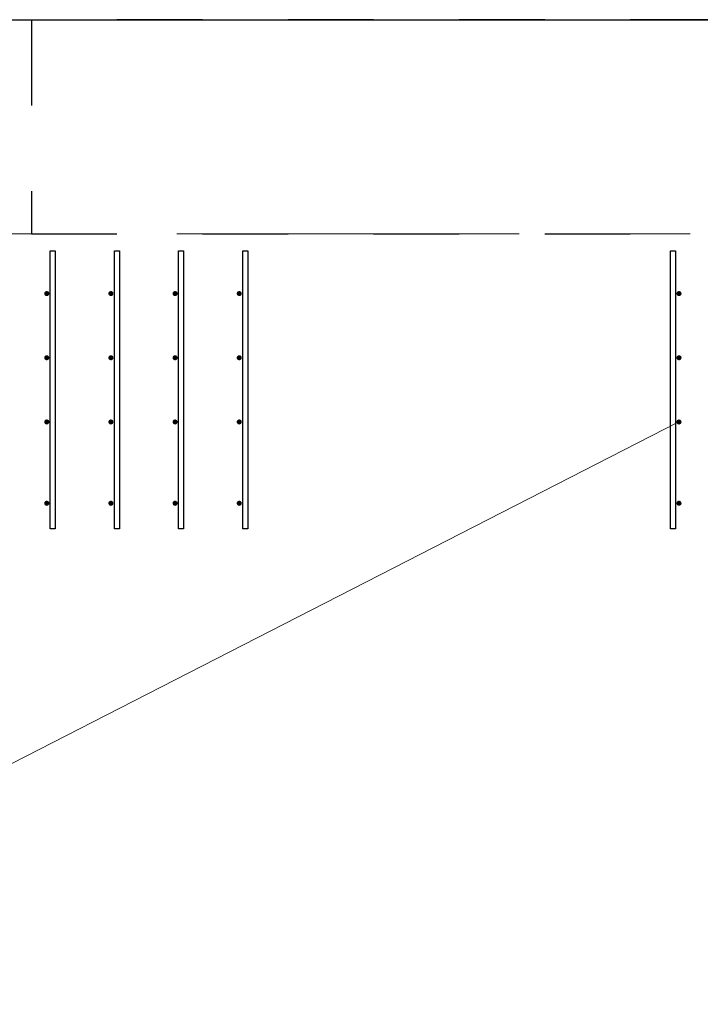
# Model space of a CAD drawing. Header units: metres. Extents: x -38 to 93, y -15 to 21.
# Tile 143 of 256: x 56.686 to 57.482, y 15.5 to 16.65. Entities that reach past the tile are written whole.
import ezdxf

# ---------------------------------------------------------------- set-up
doc = ezdxf.new("R2010")
doc.units = ezdxf.units.M
for name, pattern in [('______11', [0.5, 0.4, -0.05, 0, -0.05]), ('______2', [0.0405, 0.03, -0.0105]), ('______5', [1.1, 0.8, -0.1, 0.1, -0.1])]:
    doc.linetypes.add(name, pattern=pattern)
for name, color, linetype, lineweight in [('XR$1$Осевая линия (1)', 7, '______5', 13), ('XR$4$Арматурный каркас 01', 4, 'Continuous', 35), ('XR$4$Перекрытие (1)', 7, 'Continuous', 35), ('XR$4$Текст_ общее_1', 7, 'Continuous', 13)]:
    doc.layers.add(name, color=color, linetype=linetype, lineweight=lineweight)
doc.layers.add('XR$6$Стена_ бетон несущ.', color=7, linetype='Continuous', lineweight=70, true_color=0xb4b496)

msp = doc.modelspace()

# ---------------------------------------------------------------- hatches: boundary and pattern name
at = {"layer": 'XR$4$Арматурный каркас 01', "linetype": 'Continuous', "lineweight": 50, "transparency": 33554687}
for points in [[(56.721, 16.3302), (56.7208, 16.3314), (56.7201, 16.3324), (56.7191, 16.333), (56.718, 16.3332), (56.7169, 16.333), (56.7159, 16.3324), (56.7152, 16.3314), (56.715, 16.3302), (56.7152, 16.3291), (56.7159, 16.3281), (56.7169, 16.3275), (56.718, 16.3272), (56.7191, 16.3275), (56.7201, 16.3281), (56.7208, 16.3291)], [(56.721, 16.3302), (56.7208, 16.3314), (56.7201, 16.3324), (56.7191, 16.333), (56.718, 16.3332), (56.7169, 16.333), (56.7159, 16.3324), (56.7152, 16.3314), (56.715, 16.3302), (56.7152, 16.3291), (56.7159, 16.3281), (56.7169, 16.3275), (56.718, 16.3272), (56.7191, 16.3275), (56.7201, 16.3281), (56.7208, 16.3291)], [(56.796, 16.3302), (56.7958, 16.3314), (56.7951, 16.3324), (56.7941, 16.333), (56.793, 16.3332), (56.7919, 16.333), (56.7909, 16.3324), (56.7902, 16.3314), (56.79, 16.3302), (56.7902, 16.3291), (56.7909, 16.3281), (56.7919, 16.3275), (56.793, 16.3272), (56.7941, 16.3275), (56.7951, 16.3281), (56.7958, 16.3291)], [(56.796, 16.3302), (56.7958, 16.3314), (56.7951, 16.3324), (56.7941, 16.333), (56.793, 16.3332), (56.7919, 16.333), (56.7909, 16.3324), (56.7902, 16.3314), (56.79, 16.3302), (56.7902, 16.3291), (56.7909, 16.3281), (56.7919, 16.3275), (56.793, 16.3272), (56.7941, 16.3275), (56.7951, 16.3281), (56.7958, 16.3291)], [(56.871, 16.3302), (56.8708, 16.3314), (56.8701, 16.3324), (56.8691, 16.333), (56.868, 16.3332), (56.8669, 16.333), (56.8659, 16.3324), (56.8652, 16.3314), (56.865, 16.3302), (56.8652, 16.3291), (56.8659, 16.3281), (56.8669, 16.3275), (56.868, 16.3272), (56.8691, 16.3275), (56.8701, 16.3281), (56.8708, 16.3291)], [(56.871, 16.3302), (56.8708, 16.3314), (56.8701, 16.3324), (56.8691, 16.333), (56.868, 16.3332), (56.8669, 16.333), (56.8659, 16.3324), (56.8652, 16.3314), (56.865, 16.3302), (56.8652, 16.3291), (56.8659, 16.3281), (56.8669, 16.3275), (56.868, 16.3272), (56.8691, 16.3275), (56.8701, 16.3281), (56.8708, 16.3291)], [(56.946, 16.3302), (56.9458, 16.3314), (56.9451, 16.3324), (56.9441, 16.333), (56.943, 16.3332), (56.9419, 16.333), (56.9409, 16.3324), (56.9402, 16.3314), (56.94, 16.3302), (56.9402, 16.3291), (56.9409, 16.3281), (56.9419, 16.3275), (56.943, 16.3272), (56.9441, 16.3275), (56.9451, 16.3281), (56.9458, 16.3291)], [(56.946, 16.3302), (56.9458, 16.3314), (56.9451, 16.3324), (56.9441, 16.333), (56.943, 16.3332), (56.9419, 16.333), (56.9409, 16.3324), (56.9402, 16.3314), (56.94, 16.3302), (56.9402, 16.3291), (56.9409, 16.3281), (56.9419, 16.3275), (56.943, 16.3272), (56.9441, 16.3275), (56.9451, 16.3281), (56.9458, 16.3291)], [(57.46, 16.3302), (57.4598, 16.3314), (57.4591, 16.3324), (57.4581, 16.333), (57.457, 16.3332), (57.4559, 16.333), (57.4549, 16.3324), (57.4542, 16.3314), (57.454, 16.3302), (57.4542, 16.3291), (57.4549, 16.3281), (57.4559, 16.3275), (57.457, 16.3272), (57.4581, 16.3275), (57.4591, 16.3281), (57.4598, 16.3291)], [(57.46, 16.3302), (57.4598, 16.3314), (57.4591, 16.3324), (57.4581, 16.333), (57.457, 16.3332), (57.4559, 16.333), (57.4549, 16.3324), (57.4542, 16.3314), (57.454, 16.3302), (57.4542, 16.3291), (57.4549, 16.3281), (57.4559, 16.3275), (57.457, 16.3272), (57.4581, 16.3275), (57.4591, 16.3281), (57.4598, 16.3291)], [(56.721, 16.2552), (56.7208, 16.2564), (56.7201, 16.2574), (56.7191, 16.258), (56.718, 16.2582), (56.7169, 16.258), (56.7159, 16.2574), (56.7152, 16.2564), (56.715, 16.2552), (56.7152, 16.2541), (56.7159, 16.2531), (56.7169, 16.2525), (56.718, 16.2522), (56.7191, 16.2525), (56.7201, 16.2531), (56.7208, 16.2541)], [(56.721, 16.2552), (56.7208, 16.2564), (56.7201, 16.2574), (56.7191, 16.258), (56.718, 16.2582), (56.7169, 16.258), (56.7159, 16.2574), (56.7152, 16.2564), (56.715, 16.2552), (56.7152, 16.2541), (56.7159, 16.2531), (56.7169, 16.2525), (56.718, 16.2522), (56.7191, 16.2525), (56.7201, 16.2531), (56.7208, 16.2541)], [(56.796, 16.2552), (56.7958, 16.2564), (56.7951, 16.2574), (56.7941, 16.258), (56.793, 16.2582), (56.7919, 16.258), (56.7909, 16.2574), (56.7902, 16.2564), (56.79, 16.2552), (56.7902, 16.2541), (56.7909, 16.2531), (56.7919, 16.2525), (56.793, 16.2522), (56.7941, 16.2525), (56.7951, 16.2531), (56.7958, 16.2541)], [(56.796, 16.2552), (56.7958, 16.2564), (56.7951, 16.2574), (56.7941, 16.258), (56.793, 16.2582), (56.7919, 16.258), (56.7909, 16.2574), (56.7902, 16.2564), (56.79, 16.2552), (56.7902, 16.2541), (56.7909, 16.2531), (56.7919, 16.2525), (56.793, 16.2522), (56.7941, 16.2525), (56.7951, 16.2531), (56.7958, 16.2541)], [(56.871, 16.2552), (56.8708, 16.2564), (56.8701, 16.2574), (56.8691, 16.258), (56.868, 16.2582), (56.8669, 16.258), (56.8659, 16.2574), (56.8652, 16.2564), (56.865, 16.2552), (56.8652, 16.2541), (56.8659, 16.2531), (56.8669, 16.2525), (56.868, 16.2522), (56.8691, 16.2525), (56.8701, 16.2531), (56.8708, 16.2541)], [(56.871, 16.2552), (56.8708, 16.2564), (56.8701, 16.2574), (56.8691, 16.258), (56.868, 16.2582), (56.8669, 16.258), (56.8659, 16.2574), (56.8652, 16.2564), (56.865, 16.2552), (56.8652, 16.2541), (56.8659, 16.2531), (56.8669, 16.2525), (56.868, 16.2522), (56.8691, 16.2525), (56.8701, 16.2531), (56.8708, 16.2541)], [(56.946, 16.2552), (56.9458, 16.2564), (56.9451, 16.2574), (56.9441, 16.258), (56.943, 16.2582), (56.9419, 16.258), (56.9409, 16.2574), (56.9402, 16.2564), (56.94, 16.2552), (56.9402, 16.2541), (56.9409, 16.2531), (56.9419, 16.2525), (56.943, 16.2522), (56.9441, 16.2525), (56.9451, 16.2531), (56.9458, 16.2541)], [(56.946, 16.2552), (56.9458, 16.2564), (56.9451, 16.2574), (56.9441, 16.258), (56.943, 16.2582), (56.9419, 16.258), (56.9409, 16.2574), (56.9402, 16.2564), (56.94, 16.2552), (56.9402, 16.2541), (56.9409, 16.2531), (56.9419, 16.2525), (56.943, 16.2522), (56.9441, 16.2525), (56.9451, 16.2531), (56.9458, 16.2541)], [(57.46, 16.2552), (57.4598, 16.2564), (57.4591, 16.2574), (57.4581, 16.258), (57.457, 16.2582), (57.4559, 16.258), (57.4549, 16.2574), (57.4542, 16.2564), (57.454, 16.2552), (57.4542, 16.2541), (57.4549, 16.2531), (57.4559, 16.2525), (57.457, 16.2522), (57.4581, 16.2525), (57.4591, 16.2531), (57.4598, 16.2541)], [(57.46, 16.2552), (57.4598, 16.2564), (57.4591, 16.2574), (57.4581, 16.258), (57.457, 16.2582), (57.4559, 16.258), (57.4549, 16.2574), (57.4542, 16.2564), (57.454, 16.2552), (57.4542, 16.2541), (57.4549, 16.2531), (57.4559, 16.2525), (57.457, 16.2522), (57.4581, 16.2525), (57.4591, 16.2531), (57.4598, 16.2541)], [(56.721, 16.1802), (56.7208, 16.1814), (56.7201, 16.1824), (56.7191, 16.183), (56.718, 16.1832), (56.7169, 16.183), (56.7159, 16.1824), (56.7152, 16.1814), (56.715, 16.1802), (56.7152, 16.1791), (56.7159, 16.1781), (56.7169, 16.1775), (56.718, 16.1772), (56.7191, 16.1775), (56.7201, 16.1781), (56.7208, 16.1791)], [(56.721, 16.1802), (56.7208, 16.1814), (56.7201, 16.1824), (56.7191, 16.183), (56.718, 16.1832), (56.7169, 16.183), (56.7159, 16.1824), (56.7152, 16.1814), (56.715, 16.1802), (56.7152, 16.1791), (56.7159, 16.1781), (56.7169, 16.1775), (56.718, 16.1772), (56.7191, 16.1775), (56.7201, 16.1781), (56.7208, 16.1791)], [(56.796, 16.1802), (56.7958, 16.1814), (56.7951, 16.1824), (56.7941, 16.183), (56.793, 16.1832), (56.7919, 16.183), (56.7909, 16.1824), (56.7902, 16.1814), (56.79, 16.1802), (56.7902, 16.1791), (56.7909, 16.1781), (56.7919, 16.1775), (56.793, 16.1772), (56.7941, 16.1775), (56.7951, 16.1781), (56.7958, 16.1791)], [(56.796, 16.1802), (56.7958, 16.1814), (56.7951, 16.1824), (56.7941, 16.183), (56.793, 16.1832), (56.7919, 16.183), (56.7909, 16.1824), (56.7902, 16.1814), (56.79, 16.1802), (56.7902, 16.1791), (56.7909, 16.1781), (56.7919, 16.1775), (56.793, 16.1772), (56.7941, 16.1775), (56.7951, 16.1781), (56.7958, 16.1791)], [(56.871, 16.1802), (56.8708, 16.1814), (56.8701, 16.1824), (56.8691, 16.183), (56.868, 16.1832), (56.8669, 16.183), (56.8659, 16.1824), (56.8652, 16.1814), (56.865, 16.1802), (56.8652, 16.1791), (56.8659, 16.1781), (56.8669, 16.1775), (56.868, 16.1772), (56.8691, 16.1775), (56.8701, 16.1781), (56.8708, 16.1791)], [(56.871, 16.1802), (56.8708, 16.1814), (56.8701, 16.1824), (56.8691, 16.183), (56.868, 16.1832), (56.8669, 16.183), (56.8659, 16.1824), (56.8652, 16.1814), (56.865, 16.1802), (56.8652, 16.1791), (56.8659, 16.1781), (56.8669, 16.1775), (56.868, 16.1772), (56.8691, 16.1775), (56.8701, 16.1781), (56.8708, 16.1791)], [(56.946, 16.1802), (56.9458, 16.1814), (56.9451, 16.1824), (56.9441, 16.183), (56.943, 16.1832), (56.9419, 16.183), (56.9409, 16.1824), (56.9402, 16.1814), (56.94, 16.1802), (56.9402, 16.1791), (56.9409, 16.1781), (56.9419, 16.1775), (56.943, 16.1772), (56.9441, 16.1775), (56.9451, 16.1781), (56.9458, 16.1791)], [(56.946, 16.1802), (56.9458, 16.1814), (56.9451, 16.1824), (56.9441, 16.183), (56.943, 16.1832), (56.9419, 16.183), (56.9409, 16.1824), (56.9402, 16.1814), (56.94, 16.1802), (56.9402, 16.1791), (56.9409, 16.1781), (56.9419, 16.1775), (56.943, 16.1772), (56.9441, 16.1775), (56.9451, 16.1781), (56.9458, 16.1791)], [(57.46, 16.1802), (57.4598, 16.1814), (57.4591, 16.1824), (57.4581, 16.183), (57.457, 16.1832), (57.4559, 16.183), (57.4549, 16.1824), (57.4542, 16.1814), (57.454, 16.1802), (57.4542, 16.1791), (57.4549, 16.1781), (57.4559, 16.1775), (57.457, 16.1772), (57.4581, 16.1775), (57.4591, 16.1781), (57.4598, 16.1791)], [(57.46, 16.1802), (57.4598, 16.1814), (57.4591, 16.1824), (57.4581, 16.183), (57.457, 16.1832), (57.4559, 16.183), (57.4549, 16.1824), (57.4542, 16.1814), (57.454, 16.1802), (57.4542, 16.1791), (57.4549, 16.1781), (57.4559, 16.1775), (57.457, 16.1772), (57.4581, 16.1775), (57.4591, 16.1781), (57.4598, 16.1791)], [(56.721, 16.0852), (56.7208, 16.0864), (56.7201, 16.0874), (56.7191, 16.088), (56.718, 16.0882), (56.7169, 16.088), (56.7159, 16.0874), (56.7152, 16.0864), (56.715, 16.0852), (56.7152, 16.0841), (56.7159, 16.0831), (56.7169, 16.0825), (56.718, 16.0822), (56.7191, 16.0825), (56.7201, 16.0831), (56.7208, 16.0841)], [(56.721, 16.0852), (56.7208, 16.0864), (56.7201, 16.0874), (56.7191, 16.088), (56.718, 16.0882), (56.7169, 16.088), (56.7159, 16.0874), (56.7152, 16.0864), (56.715, 16.0852), (56.7152, 16.0841), (56.7159, 16.0831), (56.7169, 16.0825), (56.718, 16.0822), (56.7191, 16.0825), (56.7201, 16.0831), (56.7208, 16.0841)], [(56.796, 16.0852), (56.7958, 16.0864), (56.7951, 16.0874), (56.7941, 16.088), (56.793, 16.0882), (56.7919, 16.088), (56.7909, 16.0874), (56.7902, 16.0864), (56.79, 16.0852), (56.7902, 16.0841), (56.7909, 16.0831), (56.7919, 16.0825), (56.793, 16.0822), (56.7941, 16.0825), (56.7951, 16.0831), (56.7958, 16.0841)], [(56.796, 16.0852), (56.7958, 16.0864), (56.7951, 16.0874), (56.7941, 16.088), (56.793, 16.0882), (56.7919, 16.088), (56.7909, 16.0874), (56.7902, 16.0864), (56.79, 16.0852), (56.7902, 16.0841), (56.7909, 16.0831), (56.7919, 16.0825), (56.793, 16.0822), (56.7941, 16.0825), (56.7951, 16.0831), (56.7958, 16.0841)], [(56.871, 16.0852), (56.8708, 16.0864), (56.8701, 16.0874), (56.8691, 16.088), (56.868, 16.0882), (56.8669, 16.088), (56.8659, 16.0874), (56.8652, 16.0864), (56.865, 16.0852), (56.8652, 16.0841), (56.8659, 16.0831), (56.8669, 16.0825), (56.868, 16.0822), (56.8691, 16.0825), (56.8701, 16.0831), (56.8708, 16.0841)], [(56.871, 16.0852), (56.8708, 16.0864), (56.8701, 16.0874), (56.8691, 16.088), (56.868, 16.0882), (56.8669, 16.088), (56.8659, 16.0874), (56.8652, 16.0864), (56.865, 16.0852), (56.8652, 16.0841), (56.8659, 16.0831), (56.8669, 16.0825), (56.868, 16.0822), (56.8691, 16.0825), (56.8701, 16.0831), (56.8708, 16.0841)], [(56.946, 16.0852), (56.9458, 16.0864), (56.9451, 16.0874), (56.9441, 16.088), (56.943, 16.0882), (56.9419, 16.088), (56.9409, 16.0874), (56.9402, 16.0864), (56.94, 16.0852), (56.9402, 16.0841), (56.9409, 16.0831), (56.9419, 16.0825), (56.943, 16.0822), (56.9441, 16.0825), (56.9451, 16.0831), (56.9458, 16.0841)], [(56.946, 16.0852), (56.9458, 16.0864), (56.9451, 16.0874), (56.9441, 16.088), (56.943, 16.0882), (56.9419, 16.088), (56.9409, 16.0874), (56.9402, 16.0864), (56.94, 16.0852), (56.9402, 16.0841), (56.9409, 16.0831), (56.9419, 16.0825), (56.943, 16.0822), (56.9441, 16.0825), (56.9451, 16.0831), (56.9458, 16.0841)], [(57.46, 16.0852), (57.4598, 16.0864), (57.4591, 16.0874), (57.4581, 16.088), (57.457, 16.0882), (57.4559, 16.088), (57.4549, 16.0874), (57.4542, 16.0864), (57.454, 16.0852), (57.4542, 16.0841), (57.4549, 16.0831), (57.4559, 16.0825), (57.457, 16.0822), (57.4581, 16.0825), (57.4591, 16.0831), (57.4598, 16.0841)], [(57.46, 16.0852), (57.4598, 16.0864), (57.4591, 16.0874), (57.4581, 16.088), (57.457, 16.0882), (57.4559, 16.088), (57.4549, 16.0874), (57.4542, 16.0864), (57.454, 16.0852), (57.4542, 16.0841), (57.4549, 16.0831), (57.4559, 16.0825), (57.457, 16.0822), (57.4581, 16.0825), (57.4591, 16.0831), (57.4598, 16.0841)]]:
    msp.add_hatch(color=2, dxfattribs=at).paths.add_polyline_path(points)

# ---------------------------------------------------------------- linework, layer by layer
at = {"layer": 'XR$1$Осевая линия (1)', "color": 253, "linetype": '______11', "lineweight": 13, "true_color": 0xa0a0a0, "transparency": 33554687}
msp.add_line((-2.63, 16.4), (62.6, 16.4), dxfattribs=at)
at = {"layer": 'XR$4$Арматурный каркас 01', "color": 2, "linetype": 'Continuous', "lineweight": 25, "transparency": 33554687}
for points in [[(56.728, 16.3802), (56.728, 16.0552), (56.722, 16.0552), (56.722, 16.3802), (56.728, 16.3802)], [(56.728, 16.3802), (56.728, 16.0552), (56.722, 16.0552), (56.722, 16.3802), (56.728, 16.3802)], [(56.728, 16.3802), (56.728, 16.0552), (56.722, 16.0552), (56.722, 16.3802), (56.728, 16.3802)], [(56.728, 16.3802), (56.728, 16.0552), (56.722, 16.0552), (56.722, 16.3802), (56.728, 16.3802)], [(56.803, 16.3802), (56.803, 16.0552), (56.797, 16.0552), (56.797, 16.3802), (56.803, 16.3802)], [(56.803, 16.3802), (56.803, 16.0552), (56.797, 16.0552), (56.797, 16.3802), (56.803, 16.3802)], [(56.803, 16.3802), (56.803, 16.0552), (56.797, 16.0552), (56.797, 16.3802), (56.803, 16.3802)], [(56.803, 16.3802), (56.803, 16.0552), (56.797, 16.0552), (56.797, 16.3802), (56.803, 16.3802)], [(56.878, 16.3802), (56.878, 16.0552), (56.872, 16.0552), (56.872, 16.3802), (56.878, 16.3802)], [(56.878, 16.3802), (56.878, 16.0552), (56.872, 16.0552), (56.872, 16.3802), (56.878, 16.3802)], [(56.878, 16.3802), (56.878, 16.0552), (56.872, 16.0552), (56.872, 16.3802), (56.878, 16.3802)], [(56.878, 16.3802), (56.878, 16.0552), (56.872, 16.0552), (56.872, 16.3802), (56.878, 16.3802)], [(56.953, 16.3802), (56.953, 16.0552), (56.947, 16.0552), (56.947, 16.3802), (56.953, 16.3802)], [(56.953, 16.3802), (56.953, 16.0552), (56.947, 16.0552), (56.947, 16.3802), (56.953, 16.3802)], [(56.953, 16.3802), (56.953, 16.0552), (56.947, 16.0552), (56.947, 16.3802), (56.953, 16.3802)], [(56.953, 16.3802), (56.953, 16.0552), (56.947, 16.0552), (56.947, 16.3802), (56.953, 16.3802)], [(57.453, 16.3802), (57.453, 16.0552), (57.447, 16.0552), (57.447, 16.3802), (57.453, 16.3802)], [(57.453, 16.3802), (57.453, 16.0552), (57.447, 16.0552), (57.447, 16.3802), (57.453, 16.3802)], [(57.453, 16.3802), (57.453, 16.0552), (57.447, 16.0552), (57.447, 16.3802), (57.453, 16.3802)], [(57.453, 16.3802), (57.453, 16.0552), (57.447, 16.0552), (57.447, 16.3802), (57.453, 16.3802)]]:
    msp.add_lwpolyline(points, dxfattribs=at)
at = {"layer": 'XR$4$Перекрытие (1)', "color": 7, "linetype": 'Continuous', "lineweight": 25, "transparency": 33554687}
msp.add_line((51.6, 16.6502), (61.85, 16.6502), dxfattribs=at)
at = {"layer": 'XR$4$Текст_ общее_1', "color": 7, "linetype": 'Continuous', "lineweight": 13, "transparency": 33554687}
msp.add_line((57.457, 16.1802), (56.1274, 15.4998), dxfattribs=at)
at = {"layer": 'XR$6$Стена_ бетон несущ.', "color": 253, "linetype": '______2', "lineweight": -3, "true_color": 0xa0a0a0, "transparency": 33554687}
msp.add_lwpolyline([(57.7, 16.65), (56.7, 16.65), (56.7, 16.4), (57.7, 16.4), (57.7, 16.65)], close=True, dxfattribs=at)

doc.saveas('drawing.dxf')
